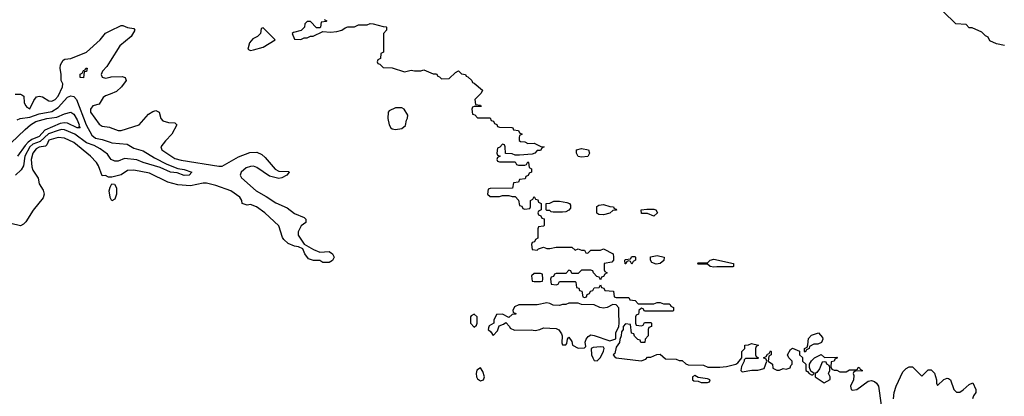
# Model space of a CAD drawing. Header units: inches. Extents: x 2671394 to 2765652, y 830470 to 955458.
# Tile 253 of 256: x 2699426 to 2705673, y 939466 to 941857. Entities that reach past the tile are written whole.
import ezdxf

# ---------------------------------------------------------------- set-up
doc = ezdxf.new("R2010")
doc.units = ezdxf.units.IN
doc.header["$MEASUREMENT"] = 0
for name, color, linetype in [('C6994', 7, 'Continuous'), ('C7903', 7, 'Continuous'), ('C7904', 7, 'Continuous')]:
    doc.layers.add(name, color=color, linetype=linetype)

msp = doc.modelspace()

# ---------------------------------------------------------------- linework, layer by layer
at = {"layer": 'C6994', "color": 2}
for points, elevation in [([(2699396.4, 941383.6), (2699430, 941384.7), (2699439.8, 941379.8), (2699451, 941371), (2699454.8, 941330), (2699464, 941310), (2699470, 941301), (2699490, 941291.3), (2699515.5, 941344.5), (2699533.2, 941366.8), (2699550, 941370.8), (2699570, 941366.8), (2699610, 941342.8), (2699630, 941340.7), (2699650, 941350.8), (2699670, 941371), (2699697.2, 941430), (2699699, 941450), (2699689, 941470), (2699689.2, 941510), (2699682.7, 941550), (2699685.2, 941570), (2699700.9, 941599.1), (2699712.9, 941607.1), (2699750, 941610.8), (2699850, 941650.7), (2699937.2, 941730), (2699970, 941771.3), (2700000, 941786.2)], 30), ([(2700000, 941593.2), (2699979.5, 941560.5), (2699951, 941530), (2699942.8, 941510), (2699950, 941492), (2699970, 941486), (2700000, 941493)], 30), ([(2699410, 941220.7), (2699429.6, 941230.4), (2699490, 941237.2), (2699550, 941259.1), (2699630, 941273.8), (2699670, 941299.6), (2699730, 941364.9), (2699750, 941372.9), (2699770, 941368.9), (2699785.5, 941350), (2699848.3, 941190), (2699884, 941124), (2699905.9, 941105.9), (2699950, 941096.9), (2700000, 941078.9)], 26), ([(2700000, 941385.2), (2699970, 941374), (2699956.3, 941363.7), (2699930, 941321.2), (2699890.5, 941309.5), (2699874, 941290), (2699875.5, 941270), (2699930, 941194), (2699950, 941181.6), (2699994.9, 941174.9), (2700000, 941173)], 30), ([(2699370, 941073.1), (2699459.8, 941160.2), (2699494.5, 941190), (2699527.3, 941210), (2699599, 941230), (2699662, 941238), (2699710, 941259.5), (2699750, 941270.8), (2699770, 941257.3), (2699790, 941222), (2699803.1, 941190), (2699802, 941182), (2699810.4, 941170), (2699790, 941169.7), (2699730, 941200.4), (2699710, 941202.2), (2699681.6, 941198.4), (2699584.9, 941155.1), (2699550, 941115.1), (2699503.8, 941096.2), (2699480.2, 941079.8), (2699461.3, 941058.7), (2699411.8, 940990)], 22), ([(2700000, 940977.4), (2699982.5, 941002.5), (2699937.3, 941037.3), (2699898.7, 941058.7), (2699850, 941075.1), (2699775.6, 941130), (2699710, 941157.8), (2699690, 941158.9), (2699670, 941153.5), (2699608.5, 941131.5), (2699555.9, 941084.1), (2699510, 941067.3), (2699490, 941050.8), (2699457.8, 940990), (2699450.2, 940929.8), (2699436, 940904), (2699398.9, 940870)], 26), ([(2700000, 940858), (2699990, 940858), (2699970, 940868), (2699950, 940866), (2699925.2, 940930), (2699913.2, 940950), (2699876, 940990), (2699770, 941078.4), (2699710, 941104.5), (2699670, 941109.6), (2699610, 941092.2), (2699598, 941062), (2699590, 941055.1), (2699550, 941047.6), (2699530, 941038), (2699508.9, 941010), (2699499.5, 940970), (2699503.1, 940923.1), (2699510, 940902), (2699542, 940850), (2699550, 940814), (2699574.4, 940774.4), (2699581, 940750), (2699573.7, 940726.3), (2699511.1, 940648.9), (2699465.4, 940574.6), (2699450, 940558), (2699430, 940549), (2699370, 940564)], 30), ([(2700000, 940728), (2699999, 940730), (2699994, 940770), (2700000, 940794)], 30)]:
    msp.add_lwpolyline(points, dxfattribs=dict(at, elevation=elevation))
at = {"layer": 'C6994', "color": 2, "elevation": 26}
msp.add_lwpolyline([(2699830, 941488), (2699810, 941489), (2699808.4, 941511.6), (2699822, 941518), (2699830, 941534), (2699842, 941538), (2699846, 941550), (2699854, 941550), (2699850, 941528), (2699834, 941526)], close=True, dxfattribs=at)
at = {"layer": 'C7903', "color": 2, "elevation": 34}
for points in [[(2702310, 939988), (2702290, 939978), (2702286.8, 939970), (2702286.8, 939930), (2702310, 939904.7), (2702323.1, 939916.9), (2702328.7, 939930), (2702328, 939970)], [(2704410, 939746), (2704406, 939750), (2704406, 939770), (2704422, 939778), (2704427.3, 939792.7), (2704430, 939834), (2704450, 939854), (2704494, 939870), (2704519.6, 939839.6), (2704522, 939830), (2704512.7, 939807.3), (2704490, 939798), (2704463.6, 939796.4), (2704438, 939782), (2704434, 939770), (2704418, 939762)], [(2703110, 939780.9), (2703064.5, 939775.5), (2703052, 939770), (2703054, 939730), (2703062, 939710), (2703070, 939694), (2703090, 939692), (2703110, 939712), (2703130, 939752), (2703134.5, 939770), (2703130, 939779)], [(2704530, 939686), (2704518, 939682), (2704499.8, 939640.2), (2704483.6, 939616.4), (2704474, 939610), (2704472, 939590), (2704530, 939552), (2704550, 939562), (2704567.3, 939572.7), (2704568, 939590), (2704558, 939610), (2704566, 939630), (2704566, 939650), (2704562, 939662), (2704546, 939670), (2704542, 939682)], [(2702350, 939648), (2702327.3, 939632.7), (2702322.8, 939610), (2702324, 939590), (2702330, 939578), (2702350, 939564.7), (2702368.7, 939571.3), (2702374, 939590), (2702364.7, 939624.7)], [(2703710, 939598), (2703694, 939590), (2703694, 939570), (2703703.6, 939563.6), (2703730, 939562), (2703750, 939554), (2703790, 939554), (2703802, 939558), (2703806, 939570), (2703790, 939578), (2703730, 939586)]]:
    msp.add_lwpolyline(points, close=True, dxfattribs=at)
for points in [[(2702557.3, 940000), (2702558, 939998), (2702572.7, 939992.7), (2702572.7, 939987.3), (2702550, 939986), (2702530, 939966), (2702490, 939988), (2702450, 939986), (2702434, 939950), (2702434, 939930), (2702405.4, 939914.6), (2702399.6, 939900.4), (2702398, 939890), (2702414.8, 939874.8), (2702430, 939852), (2702458, 939882), (2702467.3, 939912.7), (2702496.4, 939923.6), (2702510, 939934), (2702534, 939910), (2702538, 939898), (2702565.4, 939885.4), (2702670, 939887.7), (2702696, 939884), (2702726, 939890), (2702750, 939901), (2702830, 939896), (2702847.5, 939887.5), (2702862.5, 939862.5), (2702867.3, 939850), (2702864.7, 939804.7), (2702870, 939794), (2702890, 939794), (2702898, 939802), (2702902, 939830), (2702910, 939842), (2702930, 939814), (2702934, 939790), (2702970, 939772), (2703010, 939774), (2703018, 939782), (2703013.2, 939810), (2703020.9, 939830), (2703033.6, 939846.4), (2703050, 939855.5), (2703070, 939852.7), (2703170, 939818.8), (2703208, 939832), (2703209, 939870), (2703228, 939910), (2703228.7, 939930), (2703227.7, 940000)], [(2703353.4, 940000), (2703352.7, 939987.3), (2703338, 939982), (2703334, 939970), (2703334, 939930), (2703338, 939918), (2703370, 939914), (2703382, 939918), (2703390, 939934), (2703430, 939934), (2703434, 939930), (2703434, 939910), (2703418, 939902), (2703414, 939890), (2703414, 939850), (2703394, 939830), (2703392.7, 939807.3), (2703367.3, 939807.3), (2703362, 939822), (2703347.3, 939827.3), (2703327.3, 939847.3), (2703322, 939862), (2703307.3, 939867.3), (2703302, 939922), (2703270, 939926), (2703254, 939910), (2703254, 939890), (2703243.6, 939876.4), (2703242, 939850), (2703232.7, 939827.3), (2703231.6, 939808.4), (2703210, 939778), (2703201, 939739), (2703192, 939730), (2703199.6, 939719.6), (2703211.3, 939711.3), (2703368.9, 939691.1), (2703398, 939702), (2703410, 939714), (2703430, 939714), (2703468.4, 939731.6), (2703490, 939734), (2703523.6, 939703.6), (2703590, 939702), (2703610, 939694), (2703630, 939694), (2703651.6, 939671.6), (2703666.4, 939666.4), (2703763.6, 939663.6), (2703791.6, 939651.6), (2703868.9, 939651.1), (2703910, 939656), (2703969.1, 939670.9), (2703982, 939678), (2704008, 939710), (2704008, 939750), (2704026, 939770), (2704026, 939790), (2704050, 939792), (2704070, 939802), (2704114, 939790), (2704098, 939782), (2704094, 939770), (2704094, 939730), (2704098, 939718), (2704114, 939710), (2704110, 939706), (2704030, 939706), (2704022, 939698), (2704022, 939690), (2704004.7, 939655.3), (2704002, 939630), (2704005.4, 939625.4), (2704010, 939622), (2704071.6, 939631.6), (2704110, 939631.3), (2704150, 939642), (2704166, 939690), (2704162, 939702), (2704146, 939710), (2704162, 939718), (2704170, 939734), (2704182, 939738), (2704190, 939754), (2704194, 939750), (2704194, 939730), (2704178, 939722), (2704174, 939690), (2704202, 939670), (2704205.4, 939645.4), (2704230, 939632), (2704247.3, 939632.7), (2704270, 939642), (2704290, 939638), (2704313.6, 939646.4), (2704318, 939662), (2704326, 939670), (2704326, 939690), (2704306, 939710), (2704298, 939730), (2704316.4, 939763.6), (2704330, 939772), (2704372.7, 939752.7), (2704374, 939730), (2704392, 939712), (2704392, 939690), (2704414, 939670), (2704414, 939630), (2704424.7, 939624.7), (2704434, 939610), (2704450, 939602), (2704458, 939602), (2704466, 939610), (2704446, 939626), (2704438, 939650), (2704438, 939670), (2704448.7, 939691.3), (2704468.7, 939711.3), (2704510, 939732), (2704532.7, 939712.7), (2704610, 939714), (2704614, 939710), (2704598, 939702), (2704594, 939690), (2704574, 939686), (2704572.7, 939652.7), (2704578, 939638), (2704592.7, 939632.7), (2704610, 939632), (2704630, 939622), (2704670, 939622), (2704690, 939634), (2704730, 939634), (2704742, 939638), (2704746, 939650), (2704751.6, 939651.6), (2704758, 939638), (2704774, 939630), (2704770, 939626), (2704732.7, 939627.3), (2704718, 939622), (2704714, 939610), (2704718, 939598), (2704716, 939570), (2704698, 939530), (2704702, 939510), (2704710, 939506), (2704738, 939510), (2704810, 939562.8), (2704830, 939566.8), (2704850, 939560.7), (2704862.8, 939550), (2704874, 939530), (2704890.9, 939410.9)], [(2704969.5, 939450), (2704973.3, 939490), (2704986, 939530), (2705030, 939622), (2705050, 939642), (2705070, 939654), (2705090, 939654), (2705150, 939594), (2705190, 939634), (2705210, 939634), (2705230, 939614), (2705242, 939570), (2705242, 939550), (2705250, 939534), (2705290, 939572), (2705310, 939582), (2705319.6, 939579.6), (2705332, 939570), (2705352, 939510), (2705370, 939492), (2705390, 939492), (2705412.9, 939507.1), (2705450, 939542), (2705472.7, 939552.7), (2705492, 939510), (2705492, 939490), (2705478, 939470), (2705471.3, 939450)]]:
    msp.add_lwpolyline(points, dxfattribs=at)
at = {"layer": 'C7904', "color": 2}
for points, elevation in [([(2705674, 941694), (2705623.1, 941703.1), (2705582, 941722), (2705570, 941746), (2705554, 941754), (2705530, 941778), (2705470, 941806), (2705450, 941806), (2705430, 941826), (2705366, 941830), (2705286, 941910)], 34), ([(2701358, 941858), (2701374, 941850), (2701370, 941846), (2701338, 941842), (2701334, 941810), (2701330, 941806), (2701310, 941806), (2701270, 941846), (2701250, 941846), (2701234, 941830), (2701232, 941810), (2701211.1, 941788.9), (2701163.6, 941776.4), (2701154, 941770), (2701170, 941734), (2701210, 941732), (2701230, 941742), (2701250, 941742), (2701270, 941752), (2701287.3, 941752.7), (2701350, 941782), (2701398, 941778), (2701438, 941782), (2701468.9, 941791.1), (2701490, 941806), (2701508.7, 941811.3), (2701550, 941812), (2701576.4, 941823.6), (2701630, 941824.7), (2701650, 941832), (2701668.4, 941831.6), (2701732.7, 941812.7), (2701750, 941812), (2701754, 941810), (2701754, 941790), (2701734, 941770), (2701734, 941650), (2701718, 941642), (2701714, 941610), (2701698, 941602), (2701694, 941590), (2701698, 941578), (2701710, 941574), (2701732.7, 941552.7), (2701790, 941552), (2701866.4, 941526.4), (2701910, 941536), (2701930, 941531.3), (2701970, 941531.3), (2701990, 941538), (2702050, 941514), (2702070, 941514), (2702078, 941498), (2702090, 941494), (2702102, 941482), (2702150, 941484.7), (2702190, 941522), (2702210, 941532), (2702230, 941514), (2702254, 941510), (2702258, 941498), (2702270, 941494), (2702294, 941470), (2702298, 941458), (2702310, 941454), (2702362, 941410), (2702354, 941390), (2702314, 941350), (2702318, 941318), (2702350, 941314), (2702354, 941306), (2702310, 941306), (2702298, 941302), (2702294, 941290), (2702298, 941258), (2702312.7, 941252.7), (2702330, 941234), (2702410, 941234), (2702418, 941218), (2702432.7, 941212.7), (2702438, 941198), (2702452.7, 941192.7), (2702458, 941178), (2702470, 941174), (2702547.3, 941172.7), (2702554, 941170), (2702558, 941158), (2702590, 941154), (2702598, 941138), (2702614, 941130), (2702598, 941122), (2702594, 941110), (2702594, 941090), (2702603.6, 941083.6), (2702630, 941082), (2702650, 941072), (2702690, 941074), (2702732.7, 941052.7), (2702754, 941050), (2702738, 941042), (2702730, 941026), (2702710, 941026), (2702694, 941010), (2702676.9, 941003.1), (2702598, 940998), (2702570, 940998), (2702550, 941006), (2702507.3, 941007.3), (2702506, 941050), (2702502, 941062), (2702490, 941066), (2702472.7, 941047.3), (2702458, 941042), (2702454, 941010), (2702458, 940998), (2702474, 940990), (2702458, 940982), (2702454, 940970), (2702458, 940958), (2702470, 940954), (2702570, 940954), (2702578, 940938), (2702590, 940934), (2702630, 940934), (2702642, 940938), (2702650, 940954), (2702654, 940950), (2702658, 940918), (2702674, 940910), (2702674, 940890), (2702658, 940882), (2702652.7, 940867.3), (2702638, 940862), (2702632.7, 940847.3), (2702598, 940842), (2702590, 940826), (2702558, 940822), (2702552.7, 940787.3), (2702410, 940786), (2702398, 940782), (2702394, 940750), (2702410, 940734), (2702470, 940734), (2702490, 940742), (2702530, 940742), (2702550, 940734), (2702570, 940734), (2702591.6, 940711.6), (2702598, 940678), (2702612.7, 940672.7), (2702618, 940658), (2702630, 940654), (2702662, 940658), (2702666, 940670), (2702666, 940710), (2702682, 940718), (2702690, 940734), (2702698, 940718), (2702712.7, 940712.7), (2702718, 940698), (2702734, 940690), (2702734, 940650), (2702718, 940642), (2702714, 940630), (2702718, 940618), (2702732.7, 940612.7), (2702738, 940598), (2702752.7, 940592.7), (2702754, 940550), (2702750, 940546), (2702718, 940542), (2702714, 940530), (2702714, 940470), (2702698, 940462), (2702692.7, 940447.3), (2702678, 940442), (2702674, 940430), (2702678, 940398), (2702710, 940394), (2702718, 940402), (2702750, 940414), (2702770, 940404.7), (2702790, 940404.7), (2702830, 940414), (2702930, 940414), (2702950, 940394), (2702970, 940402), (2702990, 940394), (2703010, 940394), (2703018, 940378), (2703030, 940374), (2703050, 940394), (2703110, 940394), (2703130, 940402), (2703191, 940371), (2703194, 940350), (2703194, 940330), (2703182, 940318), (2703134, 940310), (2703134, 940270), (2703138, 940258), (2703154, 940250), (2703138, 940242), (2703130, 940226), (2703118, 940222), (2703110, 940206), (2703102, 940222), (2703087.3, 940227.3), (2703066, 940250), (2703062, 940262), (2703050, 940266), (2702990, 940266), (2702970, 940246), (2702930, 940246), (2702922, 940262), (2702910, 940266), (2702890, 940246), (2702830, 940246), (2702818, 940242), (2702812.7, 940227.3), (2702798, 940222), (2702794, 940210), (2702798, 940178), (2702830, 940174), (2702842, 940178), (2702850, 940194), (2702950, 940194), (2702954, 940190), (2702958, 940158), (2702972.7, 940152.7), (2702978, 940138), (2702992.7, 940132.7), (2702998, 940098), (2703010, 940094), (2703022, 940098), (2703027.3, 940112.7), (2703042, 940118), (2703047.3, 940132.7), (2703062, 940138), (2703070, 940154), (2703102, 940158), (2703110, 940174), (2703118, 940158), (2703132.7, 940152.7), (2703138, 940138), (2703192.7, 940132.7), (2703198, 940098), (2703210, 940094), (2703290, 940094), (2703298, 940078), (2703330, 940074), (2703350, 940054), (2703450, 940054), (2703470, 940062), (2703490, 940062), (2703510, 940054), (2703547.3, 940052.7), (2703554, 940050), (2703558, 940038), (2703574, 940030), (2703574, 940010), (2703570, 940006), (2703390, 940006), (2703382, 940022), (2703370, 940026), (2703354, 940010), (2703353.4, 940000)], 34), ([(2700000, 941786.2), (2700070, 941821), (2700079.8, 941819.8), (2700110, 941806.8), (2700150, 941802), (2700156, 941790), (2700134, 941750), (2700060.5, 941690), (2700000, 941593.2)], 30), ([(2700000, 941493), (2700005.6, 941494.4), (2700076.9, 941496.9), (2700094, 941490), (2700102, 941470), (2700071.3, 941430), (2700039.8, 941400.2), (2700000, 941385.2)], 30), ([(2700000, 941173), (2700050, 941154), (2700070, 941153.4), (2700184, 941190), (2700242.5, 941257.5), (2700270, 941274.8), (2700290, 941281), (2700310.9, 941270.9), (2700321, 941230), (2700334.4, 941214.4), (2700370, 941204), (2700410, 941202), (2700422, 941190), (2700390.4, 941129.6), (2700350, 941088.7), (2700321, 941050), (2700326.8, 941030), (2700410, 940976.4), (2700450, 940965.7), (2700690, 940926.4), (2700710, 940928.2), (2700814, 940986), (2700886.5, 941013.5), (2700930, 941015.5), (2700962, 941002), (2700983.1, 940983.1), (2701047.2, 940907.2), (2701070, 940895.8), (2701133, 940893), (2701134.8, 940890), (2701121, 940870), (2701090, 940852.7), (2701070, 940849.7), (2701010, 940862.9), (2700930, 940918.7), (2700910, 940926.3), (2700890, 940925.4), (2700863.4, 940916.6), (2700830.4, 940890), (2700824.4, 940870), (2700832.3, 940852.3), (2700926.8, 940770), (2700990, 940735.5), (2701050, 940694.9), (2701122, 940662), (2701170, 940626), (2701230, 940602), (2701242, 940590), (2701242, 940570), (2701211.1, 940548.9), (2701192, 940510), (2701192, 940490), (2701231.6, 940431.6), (2701290, 940398), (2701330, 940382), (2701390, 940384.7), (2701411.3, 940371.3), (2701422, 940350), (2701410, 940328), (2701390, 940315.3), (2701350, 940315.3), (2701330, 940328), (2701290, 940328.7), (2701259, 940339), (2701234, 940370), (2701222, 940402), (2701195.3, 940415.3), (2701170, 940419), (2701130, 940435.3), (2701102, 940462), (2701093.6, 940473.6), (2701070, 940548), (2700982, 940630), (2700928, 940670), (2700890, 940684), (2700870, 940679), (2700838, 940690), (2700835.3, 940710), (2700822.7, 940730), (2700765.2, 940770), (2700670, 940804.5), (2700610, 940818.4), (2700590, 940818.4), (2700510, 940802.7), (2700430, 940809), (2700366, 940826), (2700250, 940883.7), (2700150, 940902.7), (2700110, 940899.3), (2700070, 940873.2), (2700010, 940858), (2700000, 940858)], 30), ([(2700000, 941078.9), (2700010, 941075.3), (2700107.5, 941067.5), (2700150, 941040.7), (2700210, 941025.5), (2700280.6, 940980.6), (2700359.9, 940939.9), (2700430, 940911.8), (2700470, 940905.5), (2700518, 940890), (2700502, 940870), (2700470, 940868.5), (2700425.6, 940885.6), (2700382, 940890), (2700318, 940918), (2700210, 940949.7), (2700170, 940966.9), (2700090, 940975.6), (2700050, 940959.3), (2700030, 940959.3), (2700005.2, 940970), (2700000, 940977.4)], 26), ([(2700000, 940794), (2700001.2, 940798.8), (2700010, 940814), (2700027.3, 940812.7), (2700041, 940790), (2700039.1, 940750), (2700030, 940718), (2700010, 940708), (2700000, 940728)], 30), ([(2703227.7, 940000), (2703227.3, 940027.3), (2703210, 940046), (2703190, 940048), (2703154, 940030), (2703130, 940026), (2703106, 940030), (2703070, 940046), (2702990, 940048), (2702970, 940058), (2702910, 940058), (2702890, 940048.7), (2702870, 940048.7), (2702850, 940042), (2702810, 940044), (2702790, 940055.3), (2702770, 940059), (2702710, 940046), (2702592.7, 940047.3), (2702565.4, 940034.6), (2702554, 940010), (2702557.3, 940000)], 34)]:
    msp.add_lwpolyline(points, dxfattribs=dict(at, elevation=elevation))
at = {"layer": 'C7904', "color": 2, "elevation": 34}
for points in [[(2700970, 941806), (2700958, 941802), (2700954, 941770), (2700934, 941750), (2700905.4, 941734.6), (2700884.7, 941710), (2700874, 941670), (2700890, 941662), (2700910, 941664.7), (2700970, 941682.8), (2701046, 941730)], [(2701850, 941298), (2701810, 941298), (2701770, 941278), (2701764.7, 941270), (2701761, 941230), (2701770.8, 941190), (2701781, 941170), (2701790, 941164), (2701810, 941160.5), (2701850, 941167.3), (2701874, 941186), (2701880.4, 941219.6), (2701887.3, 941232.7), (2701888, 941250), (2701866, 941290)], [(2702990, 940984), (2702969.1, 940989.1), (2702958, 941010), (2702958, 941030), (2702990, 941038.8), (2703034, 941030), (2703042, 941010), (2703030, 940989)], [(2702810, 940635.3), (2702798, 940638), (2702790, 940646), (2702770, 940646), (2702766, 940650), (2702766, 940690), (2702790, 940692), (2702814.6, 940705.4), (2702850, 940706), (2702896.9, 940696.9), (2702914, 940690), (2702919.6, 940679.6), (2702919.6, 940660.4), (2702910, 940648), (2702890, 940638), (2702870, 940635.3)], [(2703130, 940619), (2703100.2, 940620.2), (2703088, 940628), (2703088.7, 940671.3), (2703101.2, 940678.8), (2703130, 940682.8), (2703170, 940671.3), (2703194, 940670), (2703198, 940658), (2703210, 940654), (2703211.6, 940648.4), (2703190, 940646), (2703170, 940628.7)], [(2703450, 940609), (2703410, 940626), (2703370, 940626), (2703368, 940650), (2703405.2, 940654.8), (2703450, 940654.8), (2703462, 940650), (2703472, 940630)], [(2703310, 940306), (2703302, 940322), (2703290, 940326), (2703278, 940322), (2703272.7, 940307.3), (2703267.3, 940307.3), (2703266, 940330), (2703270, 940334), (2703302, 940338), (2703310, 940354), (2703330, 940354), (2703334, 940350), (2703334, 940330), (2703318, 940322)], [(2703464.7, 940304.7), (2703436.4, 940316.4), (2703428, 940330), (2703429.1, 940350.9), (2703470, 940361), (2703514, 940350), (2703512.7, 940327.3), (2703490, 940308.7)], [(2703950, 940288.7), (2703850, 940289), (2703830, 940285.2), (2703806, 940290), (2703790, 940306), (2703730, 940306), (2703726, 940310), (2703730, 940314), (2703790, 940314), (2703806, 940330), (2703830, 940337.3), (2703954, 940310), (2703954, 940290)], [(2702730, 940246), (2702690, 940246), (2702674, 940230), (2702678, 940198), (2702690, 940194), (2702730, 940194), (2702742, 940198), (2702746, 940210), (2702742, 940242)]]:
    msp.add_lwpolyline(points, close=True, dxfattribs=at)

doc.saveas('drawing.dxf')
